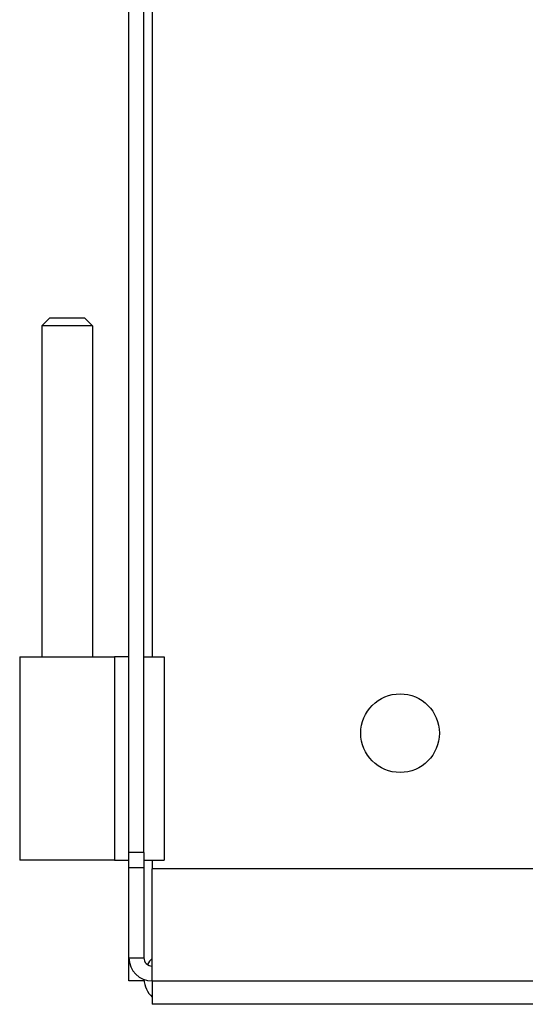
# Model space of a CAD drawing. Header units: inches. Extents: x 13 to 218, y 17 to 122.
# Tile 38 of 107: x 88.59 to 90.45, y 56.71 to 60.34. Entities that reach past the tile are written whole.
import ezdxf

# ---------------------------------------------------------------- set-up
doc = ezdxf.new("R2010")
doc.units = ezdxf.units.IN
doc.header["$MEASUREMENT"] = 0
doc.layers.add('Visible Edges(ANSI)', color=7, linetype='Continuous', lineweight=25)
doc.layers.add('Visible Tangent Edges(ANSI)', color=7, linetype='Continuous', lineweight=25)

msp = doc.modelspace()

# ---------------------------------------------------------------- linework, layer by layer
at = {"layer": 'Visible Edges(ANSI)'}
for p, q in [((88.993, 57.2712), (88.993, 86.1512)), ((89.048, 57.2712), (89.048, 86.1512)), ((88.7015, 59.2432), (88.6715, 59.2132)), ((88.7015, 59.2432), (88.8285, 59.2432)), ((88.8285, 59.2432), (88.8585, 59.2132)), ((88.8585, 59.2132), (88.6715, 59.2132)), ((88.6715, 59.2132), (88.6715, 57.9932)), ((88.8585, 59.2132), (88.8585, 57.9932)), ((88.59, 57.9932), (88.94, 57.9932)), ((88.59, 57.9932), (88.59, 57.2432)), ((88.993, 57.9932), (88.94, 57.9932)), ((88.94, 57.9932), (88.94, 57.2432)), ((89.048, 57.9932), (89.123, 57.9932)), ((89.123, 57.9932), (89.123, 57.2432)), ((88.993, 57.2162), (88.993, 57.2712)), ((89.048, 57.2712), (89.048, 57.2162)), ((88.94, 57.2432), (88.59, 57.2432)), ((88.94, 57.2432), (88.993, 57.2432)), ((89.048, 57.2432), (89.123, 57.2432)), ((88.993, 57.2162), (89.048, 57.2162)), ((88.993, 56.8832), (88.993, 57.2162)), ((89.048, 57.2162), (89.048, 56.8832)), ((89.079, 56.7972), (89.079, 57.2112)), ((118.907, 57.2112), (89.079, 57.2112)), ((88.993, 56.7972), (88.993, 56.8832)), ((89.048, 56.7972), (88.993, 56.7972)), ((89.048, 56.803), (89.048, 56.7972)), ((89.0487, 56.7972), (89.048, 56.7972)), ((89.079, 56.7972), (89.079, 56.7112)), ((118.907, 56.7112), (89.079, 56.7112))]:
    msp.add_line(p, q, dxfattribs=at)
msp.add_circle((89.993, 57.7112), 0.145, dxfattribs=at)
for centre, radius, start, end in [((89.079, 56.8832), 0.086, 180, 270), ((89.079, 56.8832), 0.031, 180, 270), ((89.146, 56.8092), 0.098, 133.1314, 150.1584), ((89.146, 56.8092), 0.098, 183.6837, 226.8686)]:
    msp.add_arc(centre, radius, start, end, dxfattribs=at)
at = {"layer": 'Visible Tangent Edges(ANSI)'}
for p, q in [((89.079, 84.3692), (89.079, 57.9932)), ((89.048, 57.2712), (88.993, 57.2712)), ((89.079, 57.2432), (89.079, 57.2112)), ((88.993, 56.8832), (89.048, 56.8832)), ((89.079, 56.7972), (118.907, 56.7972))]:
    msp.add_line(p, q, dxfattribs=at)

doc.saveas('drawing.dxf')
